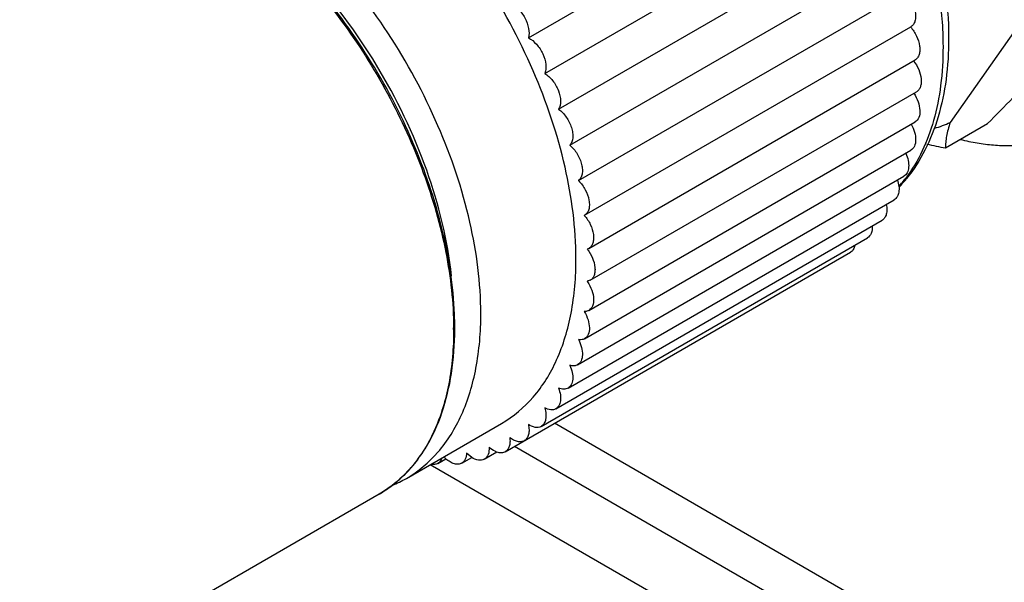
# Model space of a CAD drawing. Header units: inches. Extents: x 0 to 34, y 0 to 22.
# Tile 74 of 157: x 2.439 to 2.817, y 14.767 to 14.983. Entities that reach past the tile are written whole.
import ezdxf

# ---------------------------------------------------------------- set-up
doc = ezdxf.new("R2010")
doc.units = ezdxf.units.IN
doc.header["$LTSCALE"] = 1.87
doc.header["$MEASUREMENT"] = 0
doc.layers.get('0').update_dxf_attribs({"linetype": 'CONTINUOUS'})
doc.layers.add('02___PRT_ALL_AXES', color=7, linetype='CONTINUOUS')

msp = doc.modelspace()

# ---------------------------------------------------------------- linework, layer by layer
at = {"color": 3, "linetype": 'CONTINUOUS'}
msp.add_line((3.0090461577, 14.5998401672), (2.6287184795, 14.8194174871), dxfattribs=at)
at = {"color": 7, "linetype": 'CONTINUOUS'}
msp.add_line((3.014393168, 14.5709997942), (2.5962714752, 14.812397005), dxfattribs=at)
for centre, radius, start, end in [((2.7357842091, 14.9574020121), 0.0559598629, 316.5078280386, 320.9730323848), ((2.7377640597, 14.9535964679), 0.0517036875, 318.4240931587, 320.507581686), ((2.7366736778, 14.9544934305), 0.0531155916, 320.5089440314, 322.7611369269), ((2.4720623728, 14.8649006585), 0.1337006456, 0.0070077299, 2.2731447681), ((2.4752521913, 14.8643139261), 0.1300784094, 0.0001617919, 0.2417228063), ((2.4765753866, 14.864916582), 0.1291876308, 359.7096740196, 0.0001903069), ((2.5615961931, 14.8514820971), 0.0511862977, 293.1912006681, 299.9880722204), ((2.5521533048, 14.8432619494), 0.0488032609, 307.3943067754, 314.3204853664), ((2.5513262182, 14.8441338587), 0.0500049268, 314.3004973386, 315.1728401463), ((2.5530825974, 14.842069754), 0.0472917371, 300.0169597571, 307.3770022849)]:
    msp.add_arc(centre, radius, start, end, dxfattribs=at)
for points, knots in [([(2.7141199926, 15.1323883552), (2.7260206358, 15.1234051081), (2.748064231, 15.1014743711), (2.7735940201, 15.0624565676), (2.7906667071, 15.0198301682), (2.7954041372, 14.9900169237), (2.7954041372, 14.975817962)], [0, 0, 0, 0, 0.2463027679, 0.5080750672, 0.7654514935, 1, 1, 1, 1]), ([(2.6157701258, 14.8703415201), (2.6157701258, 14.8821400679), (2.6124691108, 14.9069490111), (2.600150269, 14.9433764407), (2.5811646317, 14.9784677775), (2.557041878, 15.0093458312), (2.5297511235, 15.0335156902), (2.5050496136, 15.0470217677), (2.4857270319, 15.0521626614), (2.4724282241, 15.0531405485), (2.4600448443, 15.0513257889), (2.452542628, 15.0482080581), (2.4491394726, 15.0462429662)], [0, 0, 0, 0, 0.1286820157, 0.2702737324, 0.417428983, 0.5617753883, 0.6954462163, 0.812711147, 0.8646758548, 0.9125098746, 0.957139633, 1, 1, 1, 1]), ([(2.6056578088, 14.8702036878), (2.6052303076, 14.8810703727), (2.6017286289, 14.9036579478), (2.5903971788, 14.9368312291), (2.5734886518, 14.9689279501), (2.5521378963, 14.997766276), (2.5277875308, 15.0214030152), (2.5055372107, 15.0359477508), (2.4876489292, 15.0432277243), (2.4749648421, 15.0463310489), (2.4627875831, 15.0471759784), (2.454965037, 15.0461612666), (2.4512820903, 15.0452532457)], [0, 0, 0, 0, 0.1272079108, 0.2652982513, 0.4084126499, 0.5498778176, 0.6832757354, 0.8035373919, 0.8579667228, 0.9085345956, 0.9556298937, 1, 1, 1, 1]), ([(2.4707263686, 15.0463289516), (2.4785918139, 15.0455072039), (2.4951783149, 15.0408154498), (2.5188347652, 15.027331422), (2.5417860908, 15.0077972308), (2.5627569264, 14.9833049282), (2.580584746, 14.9552393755), (2.5942513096, 14.9251948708), (2.6029779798, 14.8948987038), (2.6052884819, 14.8745782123), (2.6053294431, 14.864862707)], [0, 0, 0, 0, 0.0982331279, 0.2107031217, 0.3360700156, 0.4707296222, 0.6097745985, 0.7477471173, 0.8793168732, 1, 1, 1, 1]), ([(2.6045313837, 14.8848024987), (2.6030478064, 14.8986084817), (2.5960332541, 14.926851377), (2.57702116, 14.9663346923), (2.551006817, 15.0011514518), (2.5294152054, 15.0199671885), (2.5180287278, 15.0272658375)], [0, 0, 0, 0, 0.2432264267, 0.5043053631, 0.7630899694, 1, 1, 1, 1]), ([(2.7903914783, 15.0014900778), (2.7908589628, 14.9990358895), (2.7924592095, 14.989553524), (2.7932420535, 14.979922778), (2.7932420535, 14.9728043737)], [0, 0, 0, 0, 0.2597887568, 1, 1, 1, 1]), ([(2.7932420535, 14.9728043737), (2.7932420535, 14.9678423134), (2.7926926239, 14.9582575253), (2.7893078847, 14.9408438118), (2.783902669, 14.9288523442), (2.7789600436, 14.9223511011)], [0, 0, 0, 0, 0.2798906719, 0.5393454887, 1, 1, 1, 1]), ([(2.7954041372, 14.975817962), (2.7954041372, 14.9706013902), (2.7948014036, 14.9604856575), (2.7918391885, 14.9460503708), (2.7868232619, 14.9331187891), (2.7819887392, 14.9255334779), (2.7792566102, 14.9221648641)], [0, 0, 0, 0, 0.2743310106, 0.5311277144, 0.7719089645, 1, 1, 1, 1]), ([(2.5871800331, 14.8071482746), (2.5917332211, 14.8097774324), (2.6002558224, 14.8169382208), (2.6093201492, 14.8317689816), (2.614713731, 14.8500429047), (2.6157701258, 14.8633445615), (2.6157701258, 14.8703415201)], [0, 0, 0, 0, 0.2177723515, 0.4509554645, 0.7101911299, 1, 1, 1, 1]), ([(2.6053306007, 14.8643142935), (2.6053306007, 14.8573173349), (2.6042742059, 14.8440156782), (2.5988806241, 14.8257417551), (2.5898162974, 14.8109109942), (2.581293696, 14.8037502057), (2.576740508, 14.8011210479)], [0, 0, 0, 0, 0.2898088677, 0.5490445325, 0.7822276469, 1, 1, 1, 1]), ([(2.5867915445, 14.8088818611), (2.5899113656, 14.8120205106), (2.5955272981, 14.8194162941), (2.6014235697, 14.8326034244), (2.6049774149, 14.8478202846), (2.6057328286, 14.8586352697), (2.6057613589, 14.8642619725)], [0, 0, 0, 0, 0.2215618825, 0.4594447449, 0.7182918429, 1, 1, 1, 1])]:
    msp.add_open_spline(points, degree=3, knots=knots, dxfattribs=at)
at = {"layer": '02___PRT_ALL_AXES', "color": 7, "linetype": 'CONTINUOUS'}
for p, q in [((2.6340178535, 14.9761654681), (2.7592921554, 15.0484921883)), ((2.640297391, 14.9625599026), (2.7655716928, 15.0348866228)), ((2.6456390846, 14.948792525), (2.7709133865, 15.0211192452)), ((2.6499844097, 14.9350141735), (2.7752587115, 15.0073408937)), ((2.6532857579, 14.9213758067), (2.7785600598, 14.9937025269)), ((2.6556257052, 14.9080918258), (2.7809000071, 14.980418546)), ((2.8236043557, 14.9829503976), (2.7960216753, 14.9437093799)), ((2.6572411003, 14.8953821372), (2.7825154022, 14.9677088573)), ((2.6577815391, 14.8831625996), (2.783055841, 14.9554893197)), ((2.6572411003, 14.8715670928), (2.7825154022, 14.9438938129)), ((2.7941859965, 14.9339250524), (2.8103609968, 14.9432636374)), ((2.6556257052, 14.8607226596), (2.7809000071, 14.9330493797)), ((2.6529530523, 14.8507481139), (2.7782273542, 14.9230748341)), ((2.6492524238, 14.8417527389), (2.7745267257, 14.9140794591)), ((2.6556251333, 14.9080928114), (2.655506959, 14.9080268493)), ((2.6445643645, 14.8338350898), (2.7698386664, 14.90616181)), ((2.6389402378, 14.8270819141), (2.7642145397, 14.8994086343)), ((2.6251398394, 14.8173513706), (2.7577159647, 14.8938939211)), ((2.6572402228, 14.8953836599), (2.656623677, 14.8951135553)), ((2.657781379, 14.8831628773), (2.656623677, 14.8827774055)), ((2.5871801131, 14.807148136), (2.6237184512, 14.8282434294)), ((2.6171147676, 14.8144806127), (2.6219642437, 14.8172804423)), ((2.5992535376, 14.8128850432), (2.6023750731, 14.8146872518)), ((2.608454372, 14.8129863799), (2.6122864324, 14.8151988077)), ((2.6122845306, 14.8151657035), (2.6102869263, 14.8168555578)), ((2.576740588, 14.8011209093), (2.3408073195, 14.6649055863))]:
    msp.add_line(p, q, dxfattribs=at)
at = {"layer": '02___PRT_ALL_AXES', "color": 3, "linetype": 'CONTINUOUS'}
msp.add_line((3.0091809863, 14.6175184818), (2.6440959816, 14.8282956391), dxfattribs=at)
at = {"layer": '02___PRT_ALL_AXES', "color": 7, "linetype": 'CONTINUOUS'}
for centre, radius, start, end in [((2.7783977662, 14.9827333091), 0.0428190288, 285.6237375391, 294.3047920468), ((2.8648550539, 15.3013749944), 0.3741838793, 257.987708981, 259.1136298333), ((2.6442680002, 14.8743313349), 0.0149665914, 33.466385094, 34.3556580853), ((2.6107752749, 14.8240190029), 0.0125957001, 223.0489690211, 228.0980701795)]:
    msp.add_arc(centre, radius, start, end, dxfattribs=at)
for points, knots in [([(2.8666790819, 14.9538414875), (2.8685311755, 14.9549107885), (2.872121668, 14.9573020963), (2.8770489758, 14.9615755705), (2.8815052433, 14.9665169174), (2.8854640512, 14.972096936), (2.8889069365, 14.9782823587), (2.8918155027, 14.9850389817), (2.8941771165, 14.9923290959), (2.8959792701, 15.0001135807), (2.8972145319, 15.008350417), (2.8978760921, 15.0169956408), (2.8979618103, 15.0260029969), (2.8974708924, 15.0353242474), (2.89640678, 15.0449094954), (2.8947749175, 15.0547072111), (2.8925844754, 15.0646647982), (2.8898471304, 15.074728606), (2.8865777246, 15.0848444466), (2.8827939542, 15.094957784), (2.8785160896, 15.1050140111), (2.8737674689, 15.1149589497), (2.8685733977, 15.1247387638), (2.8629623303, 15.1343008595), (2.856964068, 15.1435933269), (2.8506115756, 15.1525663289), (2.8439385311, 15.1611710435), (2.8369815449, 15.1693615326), (2.8297774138, 15.1770929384), (2.8223659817, 15.1843241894), (2.8147862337, 15.1910158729), (2.8070786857, 15.1971329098), (2.7992854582, 15.2026402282), (2.7939672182, 15.2059453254), (2.7913045, 15.2074826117)], [0, 0, 0, 0, 0.0213241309, 0.042876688, 0.0648737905, 0.0875102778, 0.1109509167, 0.1353289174, 0.1607423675, 0.1872582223, 0.2149116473, 0.2437118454, 0.2736422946, 0.304666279, 0.3367273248, 0.3697537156, 0.4036590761, 0.438345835, 0.4737060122, 0.5096238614, 0.5459768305, 0.5826376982, 0.6194755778, 0.6563579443, 0.6931514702, 0.729724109, 0.7659456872, 0.8016910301, 0.8368395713, 0.8712771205, 0.9048974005, 0.9376125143, 0.9693428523, 1, 1, 1, 1]), ([(2.8459962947, 14.941900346), (2.8478483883, 14.942969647), (2.8514388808, 14.9453609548), (2.8563661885, 14.949634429), (2.860822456, 14.9545757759), (2.8647812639, 14.9601557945), (2.8682241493, 14.9663412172), (2.8711327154, 14.9730978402), (2.8734943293, 14.9803879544), (2.8752964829, 14.9881724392), (2.8765317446, 14.9964092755), (2.8771933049, 15.0050544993), (2.877279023, 15.0140618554), (2.8767881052, 15.0233831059), (2.8757239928, 15.0329683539), (2.8740921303, 15.0427660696), (2.8719016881, 15.0527236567), (2.8691643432, 15.0627874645), (2.8658949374, 15.0729033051), (2.862111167, 15.0830166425), (2.8578333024, 15.0930728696), (2.8530846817, 15.1030178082), (2.8478906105, 15.1127976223), (2.842279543, 15.122359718), (2.8362812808, 15.1316521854), (2.8299287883, 15.1406251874), (2.8232557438, 15.149229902), (2.8162987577, 15.1574203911), (2.8090946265, 15.1651517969), (2.8016831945, 15.1723830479), (2.7941034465, 15.1790747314), (2.7863958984, 15.1851917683), (2.778602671, 15.1906990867), (2.773284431, 15.1940041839), (2.7706217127, 15.1955414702)], [0, 0, 0, 0, 0.0213241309, 0.042876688, 0.0648737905, 0.0875102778, 0.1109509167, 0.1353289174, 0.1607423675, 0.1872582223, 0.2149116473, 0.2437118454, 0.2736422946, 0.304666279, 0.3367273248, 0.3697537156, 0.4036590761, 0.438345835, 0.4737060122, 0.5096238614, 0.5459768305, 0.5826376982, 0.6194755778, 0.6563579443, 0.6931514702, 0.729724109, 0.7659456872, 0.8016910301, 0.8368395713, 0.8712771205, 0.9048974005, 0.9376125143, 0.9693428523, 1, 1, 1, 1]), ([(2.6523084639, 14.8914368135), (2.6523084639, 14.9032353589), (2.6490074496, 14.9280443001), (2.6366886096, 14.9644717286), (2.6177029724, 14.999563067), (2.5935802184, 15.0304411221), (2.5662894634, 15.0546109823), (2.541587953, 15.0681170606), (2.5222653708, 15.0732579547), (2.5089665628, 15.0742358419), (2.4965831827, 15.0724210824), (2.4890809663, 15.0693033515), (2.4856778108, 15.0673382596)], [0, 0, 0, 0, 0.1286819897, 0.2702737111, 0.4174289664, 0.5617753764, 0.695446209, 0.8127111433, 0.8646758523, 0.9125098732, 0.9571396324, 1, 1, 1, 1]), ([(2.7785600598, 14.9937025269), (2.7795957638, 14.9926814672), (2.781312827, 14.9903119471), (2.7825581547, 14.9869629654), (2.7827994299, 14.9843404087), (2.7825833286, 14.9826612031), (2.7819715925, 14.9812869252), (2.7812768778, 14.9806364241), (2.7808999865, 14.980418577)], [0, 0, 0, 0, 0.2913963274, 0.5770733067, 0.7041811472, 0.8159262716, 0.9127805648, 1, 1, 1, 1]), ([(2.6268692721, 14.989460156), (2.6280543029, 14.9890300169), (2.6303423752, 14.9873698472), (2.6328294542, 14.9839577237), (2.6342948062, 14.9800676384), (2.6343635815, 14.9773121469), (2.6340178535, 14.9761654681)], [0, 0, 0, 0, 0.2345640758, 0.508278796, 0.777160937, 1, 1, 1, 1]), ([(2.7807812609, 14.9803535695), (2.7817053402, 14.9793114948), (2.7832153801, 14.9769980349), (2.7842655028, 14.973797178), (2.7844001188, 14.971345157), (2.7841438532, 14.9697883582), (2.7835331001, 14.9685178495), (2.782872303, 14.9679154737), (2.782515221, 14.967709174)], [0, 0, 0, 0, 0.2963344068, 0.579963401, 0.7052927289, 0.815763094, 0.9122577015, 1, 1, 1, 1]), ([(2.6340178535, 14.9761654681), (2.6352040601, 14.9755888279), (2.6374127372, 14.973730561), (2.6397256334, 14.9701495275), (2.6409357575, 14.966263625), (2.6407644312, 14.9635911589), (2.640297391, 14.9625599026)], [0, 0, 0, 0, 0.2466695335, 0.5247034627, 0.788276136, 1, 1, 1, 1]), ([(2.7818979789, 14.9674402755), (2.7827103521, 14.9663968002), (2.7840184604, 14.9641599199), (2.7848791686, 14.9611240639), (2.7849156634, 14.9588456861), (2.7846248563, 14.9574094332), (2.7840186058, 14.9562407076), (2.7833929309, 14.955683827), (2.7830557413, 14.9554894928)], [0, 0, 0, 0, 0.3004404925, 0.5819557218, 0.7057017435, 0.8151546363, 0.9115816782, 1, 1, 1, 1]), ([(2.640297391, 14.9625599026), (2.6414689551, 14.9618484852), (2.6435828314, 14.9598164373), (2.6456974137, 14.9560989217), (2.6466469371, 14.9522477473), (2.6462178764, 14.9496884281), (2.6456390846, 14.948792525)], [0, 0, 0, 0, 0.2589448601, 0.540704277, 0.7984958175, 1, 1, 1, 1]), ([(2.8291671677, 14.9628458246), (2.8276985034, 14.9612349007), (2.8246933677, 14.9579912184), (2.8184544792, 14.9514341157), (2.8136342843, 14.9465369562), (2.8103609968, 14.9432636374)], [0, 0, 0, 0, 0.2408549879, 0.4885344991, 1, 1, 1, 1]), ([(2.7820275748, 14.9549113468), (2.7827024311, 14.9538904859), (2.7837716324, 14.9517724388), (2.784488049, 14.9485516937), (2.7842377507, 14.9457049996), (2.7831553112, 14.9442632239), (2.7825154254, 14.943893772)], [0, 0, 0, 0, 0.3055369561, 0.5853674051, 0.8155224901, 1, 1, 1, 1]), ([(2.6456390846, 14.948792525), (2.6467819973, 14.9479593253), (2.6487812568, 14.9457765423), (2.6504153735, 14.9425242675), (2.6510532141, 14.9397742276), (2.6511648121, 14.9374630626), (2.6506594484, 14.9357578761), (2.6499844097, 14.9350141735)], [0, 0, 0, 0, 0.2708496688, 0.5552791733, 0.6880231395, 0.8076649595, 1, 1, 1, 1]), ([(2.7810360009, 14.943037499), (2.7815739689, 14.942065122), (2.782404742, 14.9401016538), (2.782876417, 14.9371759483), (2.7824988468, 14.9346395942), (2.7814849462, 14.933387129), (2.7809000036, 14.9330493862)], [0, 0, 0, 0, 0.3079074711, 0.584620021, 0.8128496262, 1, 1, 1, 1]), ([(2.7960216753, 14.9437093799), (2.7957064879, 14.9428128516), (2.7951640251, 14.9410800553), (2.794586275, 14.9385383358), (2.7942586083, 14.9361750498), (2.7941860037, 14.934654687), (2.7941859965, 14.9339250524)], [0, 0, 0, 0, 0.2851012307, 0.5441091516, 0.7811053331, 1, 1, 1, 1]), ([(2.7999526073, 14.9371834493), (2.8020764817, 14.9366591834), (2.8062894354, 14.9357815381), (2.812584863, 14.934988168), (2.8187157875, 14.9347471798), (2.8246569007, 14.9350601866), (2.8303841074, 14.9359268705), (2.8358736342, 14.9373453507), (2.8411017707, 14.9393091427), (2.8444037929, 14.9409809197), (2.8459962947, 14.941900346)], [0, 0, 0, 0, 0.1383404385, 0.2718206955, 0.40081575, 0.5258297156, 0.6474831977, 0.7665046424, 0.8837145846, 1, 1, 1, 1]), ([(2.6499844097, 14.9350141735), (2.6510861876, 14.9340730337), (2.652503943, 14.9323298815), (2.6538384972, 14.9297250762), (2.6545256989, 14.927689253), (2.6548329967, 14.925714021), (2.654751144, 14.9235129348), (2.6540362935, 14.9219566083), (2.6532857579, 14.9213758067)], [0, 0, 0, 0, 0.2824237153, 0.4285703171, 0.5694649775, 0.6995611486, 0.8150301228, 1, 1, 1, 1]), ([(2.7789427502, 14.9319019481), (2.7793427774, 14.9310054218), (2.7799371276, 14.929234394), (2.7801715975, 14.9266450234), (2.7796861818, 14.9244428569), (2.7787537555, 14.9233787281), (2.7782273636, 14.9230748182)], [0, 0, 0, 0, 0.3085888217, 0.5818424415, 0.8089404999, 1, 1, 1, 1]), ([(2.6532857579, 14.9213758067), (2.6543214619, 14.920354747), (2.6560385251, 14.9179852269), (2.6572838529, 14.9146362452), (2.6575251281, 14.9120136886), (2.6573090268, 14.9103344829), (2.6566972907, 14.908960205), (2.6560025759, 14.9083097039), (2.6556256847, 14.9080918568)], [0, 0, 0, 0, 0.2913963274, 0.5770733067, 0.7041811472, 0.8159262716, 0.9127805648, 1, 1, 1, 1]), ([(2.7757486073, 14.9216077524), (2.7760133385, 14.9208154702), (2.7763790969, 14.919276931), (2.7763922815, 14.9170681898), (2.7758262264, 14.9152239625), (2.7749896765, 14.9143471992), (2.7745266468, 14.9140795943)], [0, 0, 0, 0, 0.3070001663, 0.5764258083, 0.8034536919, 1, 1, 1, 1]), ([(2.7714486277, 14.9122658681), (2.7715872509, 14.9116051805), (2.7717431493, 14.9103378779), (2.7715659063, 14.9085512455), (2.7709573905, 14.9070838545), (2.7702331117, 14.9063896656), (2.7698385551, 14.9061620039)], [0, 0, 0, 0, 0.3023440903, 0.5675858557, 0.7959839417, 1, 1, 1, 1]), ([(2.655506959, 14.9080268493), (2.6564310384, 14.9069847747), (2.6579410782, 14.9046713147), (2.6589912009, 14.9014704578), (2.6591258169, 14.8990184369), (2.6588695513, 14.897461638), (2.6582587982, 14.8961911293), (2.6575980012, 14.8955887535), (2.6572409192, 14.8953824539)], [0, 0, 0, 0, 0.2963344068, 0.579963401, 0.7052927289, 0.815763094, 0.9122577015, 1, 1, 1, 1]), ([(2.7660363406, 14.9039349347), (2.7660869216, 14.9029971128), (2.7659597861, 14.9012569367), (2.7648641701, 14.8997834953), (2.7642145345, 14.8994086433)], [0, 0, 0, 0, 0.5559900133, 1, 1, 1, 1]), ([(2.7594215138, 14.8965627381), (2.7593090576, 14.8959978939), (2.758947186, 14.8949501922), (2.7581529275, 14.8941464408), (2.7577159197, 14.8938939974)], [0, 0, 0, 0, 0.5329666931, 1, 1, 1, 1]), ([(2.656623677, 14.8951135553), (2.6574360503, 14.89407008), (2.6587441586, 14.8918331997), (2.6596048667, 14.8887973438), (2.6596413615, 14.886518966), (2.6593505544, 14.8850827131), (2.6587443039, 14.8839139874), (2.658118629, 14.8833571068), (2.6577814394, 14.8831627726)], [0, 0, 0, 0, 0.3004404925, 0.5819557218, 0.7057017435, 0.8151546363, 0.9115816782, 1, 1, 1, 1]), ([(2.6237183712, 14.8282435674), (2.6282715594, 14.8308727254), (2.6367941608, 14.8380335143), (2.6458584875, 14.8528642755), (2.651252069, 14.8711381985), (2.6523084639, 14.8844398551), (2.6523084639, 14.8914368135)], [0, 0, 0, 0, 0.2177723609, 0.4509554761, 0.7101911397, 1, 1, 1, 1]), ([(2.6567532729, 14.8825846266), (2.6574281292, 14.8815637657), (2.6584973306, 14.8794457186), (2.6592137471, 14.8762249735), (2.6589634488, 14.8733782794), (2.6578810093, 14.8719365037), (2.6572411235, 14.8715670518)], [0, 0, 0, 0, 0.3055369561, 0.5853674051, 0.8155224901, 1, 1, 1, 1]), ([(2.6572411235, 14.8715670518), (2.6571151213, 14.8714943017), (2.6565745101, 14.8712332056), (2.6559599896, 14.8711413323), (2.655506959, 14.8711535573)], [0, 0, 0, 0, 0.2430235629, 1, 1, 1, 1]), ([(2.655506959, 14.8711535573), (2.6561021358, 14.8701581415), (2.6570315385, 14.8681260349), (2.6576042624, 14.8650732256), (2.6572779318, 14.8624048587), (2.6562338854, 14.8610738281), (2.6556257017, 14.860722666)], [0, 0, 0, 0, 0.3070399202, 0.5851042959, 0.8140774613, 1, 1, 1, 1]), ([(2.6532857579, 14.860369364), (2.653778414, 14.859419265), (2.6545305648, 14.8575148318), (2.654923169, 14.8546952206), (2.6545080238, 14.8522657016), (2.6535192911, 14.8510750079), (2.6529530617, 14.850748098)], [0, 0, 0, 0, 0.3082485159, 0.5838884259, 0.811685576, 1, 1, 1, 1]), ([(2.6556257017, 14.860722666), (2.6554609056, 14.8606275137), (2.6547305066, 14.860293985), (2.6538853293, 14.8602681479), (2.6532857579, 14.860369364)], [0, 0, 0, 0, 0.2383592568, 1, 1, 1, 1]), ([(2.6499844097, 14.8505429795), (2.6503803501, 14.8496495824), (2.6509672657, 14.84788502), (2.6511950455, 14.8453066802), (2.6507069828, 14.8431143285), (2.649776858, 14.8420560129), (2.6492523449, 14.8417528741)], [0, 0, 0, 0, 0.3084644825, 0.5816509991, 0.8087694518, 1, 1, 1, 1]), ([(2.6529530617, 14.850748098), (2.6525407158, 14.850510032), (2.6515242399, 14.8502266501), (2.650498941, 14.8503883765), (2.6499844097, 14.8505429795)], [0, 0, 0, 0, 0.4698430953, 1, 1, 1, 1]), ([(2.6456390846, 14.8417820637), (2.6459452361, 14.840954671), (2.6463803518, 14.8393396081), (2.6464603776, 14.8370077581), (2.6459157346, 14.835049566), (2.6450477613, 14.8341142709), (2.6445642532, 14.8338352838)], [0, 0, 0, 0, 0.307656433, 0.5783768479, 0.805330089, 1, 1, 1, 1]), ([(2.6492523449, 14.8417528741), (2.6487587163, 14.8414675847), (2.6474818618, 14.8411839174), (2.6462536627, 14.8415204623), (2.6456390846, 14.8417820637)], [0, 0, 0, 0, 0.4605038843, 1, 1, 1, 1]), ([(2.640297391, 14.834182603), (2.6405216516, 14.8334284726), (2.640819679, 14.8319698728), (2.6407705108, 14.829887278), (2.6401862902, 14.8281577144), (2.6393829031, 14.8273373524), (2.6389402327, 14.8270819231)], [0, 0, 0, 0, 0.3057962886, 0.5740537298, 0.8013573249, 1, 1, 1, 1]), ([(2.6445642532, 14.8338352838), (2.64398745, 14.8335024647), (2.6424265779, 14.8332436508), (2.6410073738, 14.833793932), (2.640297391, 14.834182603)], [0, 0, 0, 0, 0.4513768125, 1, 1, 1, 1]), ([(2.6340178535, 14.8278278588), (2.6341689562, 14.8271522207), (2.6343456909, 14.825854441), (2.6341873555, 14.8240210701), (2.633580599, 14.8225128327), (2.6328436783, 14.8217995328), (2.6324416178, 14.8215672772)], [0, 0, 0, 0, 0.3028812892, 0.5687060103, 0.7968673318, 1, 1, 1, 1]), ([(2.6389402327, 14.8270819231), (2.6382787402, 14.8267002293), (2.6364110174, 14.8264966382), (2.6348169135, 14.8272936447), (2.6340178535, 14.8278278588)], [0, 0, 0, 0, 0.4427587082, 1, 1, 1, 1]), ([(2.6268692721, 14.8227874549), (2.6269566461, 14.8221935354), (2.6270288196, 14.8210583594), (2.6267827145, 14.8194710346), (2.6261702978, 14.8181752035), (2.6255017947, 14.8175603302), (2.6251397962, 14.817351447)], [0, 0, 0, 0, 0.2989188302, 0.5623620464, 0.7918906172, 1, 1, 1, 1]), ([(2.6324416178, 14.8215672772), (2.6320797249, 14.8213582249), (2.631212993, 14.8210867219), (2.6297845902, 14.8212042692), (2.6282869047, 14.8217847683), (2.627339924, 14.8224148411), (2.6268692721, 14.8227874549)], [0, 0, 0, 0, 0.2081106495, 0.4376407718, 0.7010829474, 1, 1, 1, 1]), ([(2.6189299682, 14.8191166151), (2.6189930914, 14.8181574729), (2.6188862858, 14.816378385), (2.6177760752, 14.8148626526), (2.617114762, 14.8144806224)], [0, 0, 0, 0, 0.5572446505, 1, 1, 1, 1]), ([(2.6219758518, 14.8172087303), (2.6217158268, 14.8172969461), (2.62060308, 14.8177616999), (2.6196133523, 14.8184880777), (2.6189299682, 14.8191166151)], [0, 0, 0, 0, 0.2282358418, 1, 1, 1, 1]), ([(2.6251397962, 14.817351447), (2.6247026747, 14.8170992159), (2.623609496, 14.8168132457), (2.6225212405, 14.8170237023), (2.6219758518, 14.8172087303)], [0, 0, 0, 0, 0.4670336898, 1, 1, 1, 1]), ([(2.6007922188, 14.8149150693), (2.6007191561, 14.8146923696), (2.6003993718, 14.8138957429), (2.5997950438, 14.8131975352), (2.5992534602, 14.8128851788)], [0, 0, 0, 0, 0.2726657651, 1, 1, 1, 1]), ([(2.6084542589, 14.8129865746), (2.6080598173, 14.812758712), (2.6070964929, 14.812478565), (2.6055214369, 14.8126852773), (2.6038855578, 14.813425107), (2.6028659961, 14.8141937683), (2.6023631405, 14.8146441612)], [0, 0, 0, 0, 0.2040168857, 0.4324150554, 0.6976575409, 1, 1, 1, 1]), ([(2.6102869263, 14.8168555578), (2.6102685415, 14.8160463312), (2.610035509, 14.814542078), (2.6090309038, 14.8133196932), (2.6084542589, 14.8129865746)], [0, 0, 0, 0, 0.5486269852, 1, 1, 1, 1]), ([(2.617114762, 14.8144806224), (2.6164653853, 14.8141054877), (2.6146417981, 14.8138933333), (2.6130713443, 14.8146531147), (2.6122845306, 14.8151657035)], [0, 0, 0, 0, 0.4440170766, 1, 1, 1, 1]), ([(2.5992534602, 14.8128851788), (2.5988866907, 14.8126736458), (2.5980072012, 14.8123996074), (2.5971003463, 14.8124816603), (2.5966438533, 14.8125851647)], [0, 0, 0, 0, 0.4749394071, 1, 1, 1, 1])]:
    msp.add_open_spline(points, degree=3, knots=knots, dxfattribs=at)

doc.saveas('drawing.dxf')
